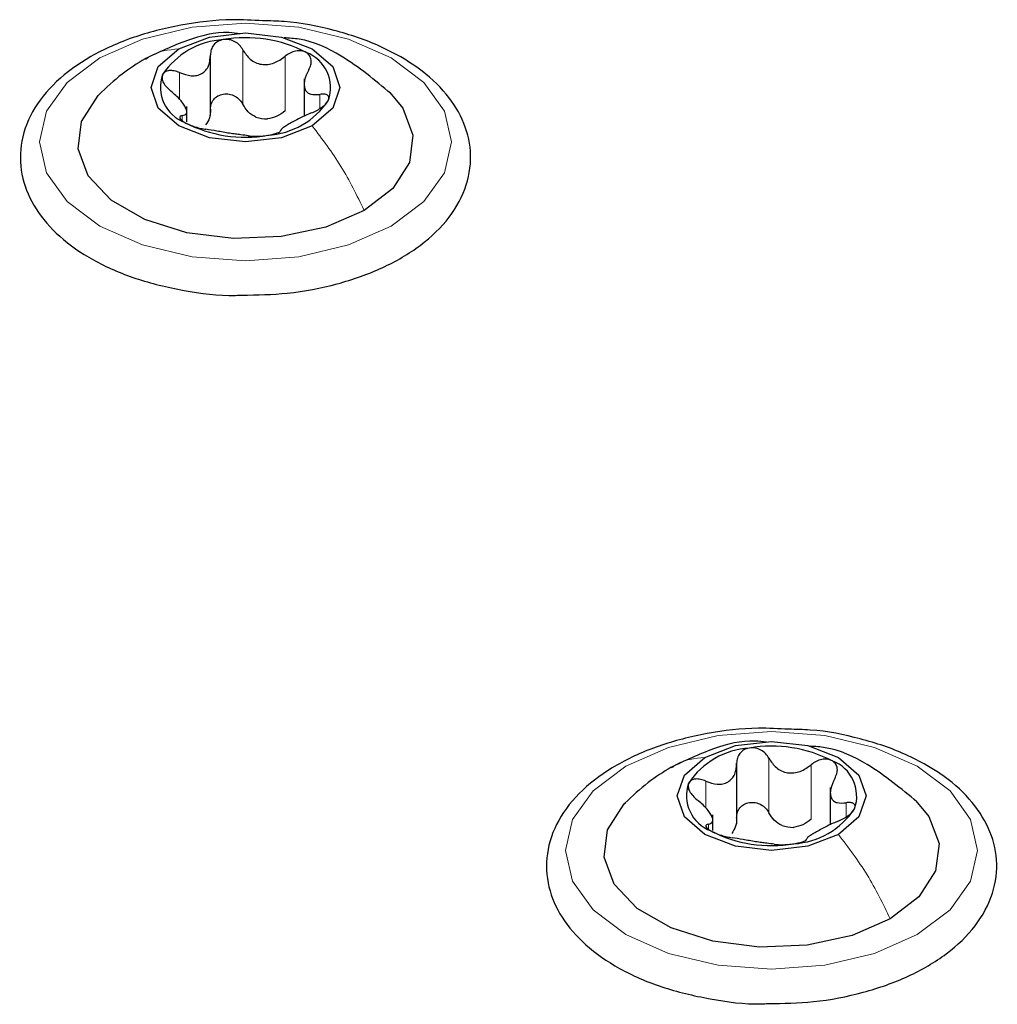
# Paper-space layout 'Blatt2' of a CAD drawing. Header units: millimetres. Extents: x 5 to 418, y 2 to 292.
# Tile 106 of 115: x 295.6 to 299.87, y 239.82 to 244.12. Entities that reach past the tile are written whole.
import ezdxf

# ---------------------------------------------------------------- set-up
doc = ezdxf.new("R2010")
doc.units = ezdxf.units.MM

psp = doc.layouts.new('Blatt2')

# ---------------------------------------------------------------- linework, layer by layer
at = {"color": 7, "linetype": 'Continuous', "lineweight": 18}
for p, q in [((296.5729, 243.7523), (296.5729, 243.9905)), ((296.7573, 243.7238), (296.7573, 243.962)), ((296.2969, 243.7738), (296.2969, 243.8908)), ((296.9099, 243.7344), (296.9099, 243.7959)), ((296.3086, 243.6805), (296.3086, 243.7029)), ((298.871, 240.6568), (298.871, 240.895)), ((299.0554, 240.6283), (299.0554, 240.8664)), ((298.595, 240.6782), (298.595, 240.7952)), ((299.208, 240.6388), (299.208, 240.7004)), ((298.6067, 240.585), (298.6067, 240.6074))]:
    psp.add_line(p, q, dxfattribs=at)
at = {"color": 7, "linetype": 'Continuous', "lineweight": 25}
for p, q in [((296.432, 243.7037), (296.432, 243.967)), ((296.841, 243.8632), (296.841, 243.7002)), ((296.3281, 243.6753), (296.3281, 243.7432)), ((298.7301, 240.6082), (298.7301, 240.8714)), ((299.1391, 240.7676), (299.1391, 240.6046)), ((298.6262, 240.5798), (298.6262, 240.6477))]:
    psp.add_line(p, q, dxfattribs=at)
at = {"color": 7, "linetype": 'Continuous', "lineweight": 18, "flags": 128}
for points in [[(297.2209, 243.2204), (297.0345, 243.1378), (296.8175, 243.0859), (296.5845, 243.0682), (296.3516, 243.0859), (296.1345, 243.1378), (295.9481, 243.2204), (295.8051, 243.328), (295.7152, 243.4533), (295.6845, 243.5878), (295.7152, 243.7223), (295.8051, 243.8476), (295.9481, 243.9552), (296.1345, 244.0377), (296.3516, 244.0896), (296.5845, 244.1074), (296.8175, 244.0896), (297.0345, 244.0377), (297.2209, 243.9552), (297.364, 243.8476), (297.4539, 243.7223), (297.4845, 243.5878), (297.4539, 243.4533), (297.364, 243.328), (297.2209, 243.2204)], [(299.519, 240.1249), (299.3326, 240.0423), (299.1156, 239.9904), (298.8826, 239.9727), (298.6497, 239.9904), (298.4326, 240.0423), (298.2462, 240.1249), (298.1032, 240.2325), (298.0133, 240.3578), (297.9826, 240.4922), (298.0133, 240.6267), (298.1032, 240.752), (298.2462, 240.8596), (298.4326, 240.9422), (298.6497, 240.9941), (298.8826, 241.0118), (299.1156, 240.9941), (299.3326, 240.9422), (299.519, 240.8596), (299.662, 240.752), (299.752, 240.6267), (299.7826, 240.4922), (299.752, 240.3578), (299.662, 240.2325), (299.519, 240.1249)]]:
    psp.add_lwpolyline(points, dxfattribs=at)
at = {"color": 7, "linetype": 'Continuous', "lineweight": 25, "flags": 128}
for points in [[(296.2928, 243.9943), (296.4267, 244.046), (296.5845, 244.0641), (296.7424, 244.046), (296.8762, 243.9943), (296.9656, 243.9171), (296.997, 243.826), (296.9656, 243.7348), (296.8762, 243.6576)], [(296.8762, 243.6576), (296.7424, 243.6059), (296.5845, 243.5878), (296.4267, 243.6059), (296.2928, 243.6576), (296.2034, 243.7348), (296.172, 243.826), (296.2034, 243.9171), (296.2928, 243.9943)], [(297.1031, 243.2884), (296.936, 243.2162), (296.7404, 243.1741), (296.5322, 243.1655), (296.3283, 243.1911), (296.1451, 243.2489), (295.9975, 243.3341), (295.8974, 243.4399), (295.8531, 243.5576), (295.868, 243.6778), (295.9409, 243.7907), (295.9457, 243.7957)], [(297.2145, 243.8045), (297.2716, 243.7357), (297.316, 243.618), (297.3011, 243.4978), (297.2282, 243.3849), (297.1031, 243.2884)], [(298.5909, 240.8988), (298.7248, 240.9504), (298.8826, 240.9685), (299.0405, 240.9504), (299.1743, 240.8988), (299.2637, 240.8215), (299.2951, 240.7304), (299.2637, 240.6393), (299.1743, 240.562)], [(299.1743, 240.562), (299.0405, 240.5104), (298.8826, 240.4923), (298.7248, 240.5104), (298.5909, 240.562), (298.5015, 240.6393), (298.4701, 240.7304), (298.5015, 240.8215), (298.5909, 240.8988)], [(299.4012, 240.1929), (299.2341, 240.1207), (299.0385, 240.0786), (298.8303, 240.07), (298.6264, 240.0956), (298.4432, 240.1533), (298.2956, 240.2385), (298.1955, 240.3443), (298.1512, 240.462), (298.1661, 240.5822), (298.239, 240.6951), (298.2438, 240.7002)], [(299.5126, 240.7089), (299.5697, 240.6402), (299.6141, 240.5224), (299.5992, 240.4023), (299.5263, 240.2894), (299.4012, 240.1929)]]:
    psp.add_lwpolyline(points, dxfattribs=at)
at = {"color": 7, "linetype": 'Continuous', "lineweight": 25}
for centre, radius, start, end in [((296.508, 243.6933), 0.3423, 93.4335, 146.5611), ((296.5852, 243.4678), 0.5756, 62.6428, 99.7711), ((296.7913, 243.8248), 0.1649, 340.539, 69.2579), ((296.3778, 243.8271), 0.1649, 160.539, 249.2579), ((296.6611, 243.9586), 0.3423, 273.4335, 326.5611), ((296.6871, 243.8989), 0.2107, 254.2708, 268.1431), ((296.5839, 244.1841), 0.5756, 242.6428, 279.7711), ((298.8061, 240.5978), 0.3423, 93.4335, 146.5611), ((298.8833, 240.3722), 0.5756, 62.6428, 99.7711), ((299.0894, 240.7293), 0.1649, 340.539, 69.2579), ((298.6758, 240.7315), 0.1649, 160.539, 249.2579), ((298.9592, 240.863), 0.3423, 273.4335, 326.5611), ((298.9852, 240.8034), 0.2107, 254.2708, 268.1431), ((298.882, 241.0886), 0.5756, 242.6428, 279.7711)]:
    psp.add_arc(centre, radius, start, end, dxfattribs=at)
for points, knots in [([(296.6595, 244.1171), (296.6152, 244.1196), (296.4951, 244.1263), (296.2998, 244.1021), (296.0885, 244.0485), (295.9025, 243.9647), (295.7519, 243.8551), (295.6465, 243.7232), (295.5956, 243.5764), (295.6031, 243.4284), (295.6628, 243.2919), (295.7681, 243.1708), (295.916, 243.0676), (296.1012, 242.9864), (296.3132, 242.9361), (296.4743, 242.914), (296.5594, 242.9182), (296.569, 242.9187)], [0, 0, 0, 0, 0.043178, 0.116961, 0.19094, 0.26533, 0.340301, 0.415461, 0.48884, 0.558844, 0.627333, 0.696902, 0.76915, 0.842962, 0.916921, 0.990714, 1, 1, 1, 1]), ([(297.2626, 243.9593), (297.2322, 243.9756), (297.1446, 244.0226), (296.9749, 244.0785), (296.7985, 244.1148), (296.6909, 244.1166), (296.6595, 244.1171)], [0, 0, 0, 0, 0.180167, 0.52014, 0.85956, 1, 1, 1, 1]), ([(296.5619, 244.0609), (296.5453, 244.0629), (296.4674, 244.0724), (296.3216, 244.0344), (296.2053, 243.9793), (296.1443, 243.9504)], [0, 0, 0, 0, 0.114409, 0.534763, 1, 1, 1, 1]), ([(296.4875, 244.0351), (296.4792, 244.0329), (296.4627, 244.0286), (296.4446, 244.0124), (296.4333, 243.9919), (296.4324, 243.9765), (296.4319, 243.9687)], [0, 0, 0, 0, 0.250033, 0.499632, 0.749228, 1, 1, 1, 1]), ([(296.5729, 243.9905), (296.5685, 243.9975), (296.5598, 244.0115), (296.5389, 244.027), (296.5137, 244.0365), (296.4962, 244.0355), (296.4875, 244.0351)], [0, 0, 0, 0, 0.2498147, 0.4999078, 0.7501201, 1, 1, 1, 1]), ([(297.2196, 243.7995), (297.1501, 243.8574), (297.03, 243.9575), (296.8635, 244.036), (296.7755, 244.0415), (296.7536, 244.0428)], [0, 0, 0, 0, 0.507466, 0.877443, 1, 1, 1, 1]), ([(296.5729, 243.9905), (296.5825, 243.9756), (296.5969, 243.9533), (296.6277, 243.9341), (296.654, 243.9258), (296.6819, 243.9256), (296.7188, 243.9343), (296.7419, 243.9509), (296.7573, 243.962)], [0, 0, 0, 0, 0.249199, 0.374336, 0.49893, 0.624007, 0.749759, 1, 1, 1, 1]), ([(296.8497, 243.979), (296.8428, 243.9819), (296.8291, 243.9876), (296.8036, 243.986), (296.7785, 243.9777), (296.7644, 243.9672), (296.7573, 243.962)], [0, 0, 0, 0, 0.249991, 0.499611, 0.749127, 1, 1, 1, 1]), ([(296.1458, 243.9512), (296.1115, 243.93), (296.0391, 243.885), (295.9766, 243.8252), (295.9437, 243.7937)], [0, 0, 0, 0, 0.473586, 1, 1, 1, 1]), ([(296.2969, 243.8908), (296.3139, 243.8847), (296.3394, 243.8757), (296.372, 243.8777), (296.3941, 243.8855), (296.4117, 243.9005), (296.4288, 243.9271), (296.4307, 243.9521), (296.4319, 243.9687)], [0, 0, 0, 0, 0.249168, 0.374303, 0.498903, 0.623987, 0.749746, 1, 1, 1, 1]), ([(296.569, 242.9187), (296.6354, 242.9197), (296.7781, 242.9218), (296.9883, 242.9635), (297.187, 243.0337), (297.3547, 243.1323), (297.4815, 243.2548), (297.5578, 243.3962), (297.5763, 243.5457), (297.539, 243.6883), (297.4534, 243.8162), (297.3533, 243.9041), (297.282, 243.9475), (297.2626, 243.9593)], [0, 0, 0, 0, 0.086679, 0.18602, 0.285774, 0.386232, 0.487425, 0.587594, 0.683756, 0.776289, 0.868666, 0.964239, 1, 1, 1, 1]), ([(296.8605, 243.9024), (296.864, 243.9097), (296.8711, 243.9242), (296.8726, 243.9461), (296.8664, 243.9661), (296.8553, 243.9747), (296.8497, 243.979)], [0, 0, 0, 0, 0.249852, 0.499902, 0.750115, 1, 1, 1, 1]), ([(296.2969, 243.8908), (296.289, 243.8937), (296.2733, 243.8995), (296.2508, 243.9005), (296.2318, 243.8952), (296.2255, 243.8864), (296.2223, 243.882)], [0, 0, 0, 0, 0.249807, 0.500055, 0.750309, 1, 1, 1, 1]), ([(296.8605, 243.9024), (296.8531, 243.8868), (296.842, 243.8634), (296.8403, 243.8345), (296.8443, 243.8161), (296.8547, 243.8031), (296.8745, 243.7929), (296.8958, 243.7947), (296.9099, 243.7959)], [0, 0, 0, 0, 0.249201, 0.374338, 0.498932, 0.624008, 0.74976, 1, 1, 1, 1]), ([(296.2223, 243.882), (296.2209, 243.8766), (296.2181, 243.8658), (296.2255, 243.8461), (296.2393, 243.8265), (296.2525, 243.8151), (296.2591, 243.8094)], [0, 0, 0, 0, 0.249857, 0.499466, 0.749011, 1, 1, 1, 1]), ([(296.3086, 243.7029), (296.316, 243.705), (296.3271, 243.7082), (296.3288, 243.7216), (296.3247, 243.7354), (296.3143, 243.7528), (296.2945, 243.7785), (296.2733, 243.797), (296.2591, 243.8094)], [0, 0, 0, 0, 0.249201, 0.374338, 0.498932, 0.624008, 0.74976, 1, 1, 1, 1]), ([(296.4319, 243.7305), (296.4324, 243.7383), (296.4333, 243.7537), (296.4445, 243.7743), (296.4627, 243.7899), (296.4869, 243.7983), (296.5136, 243.7979), (296.5387, 243.789), (296.5598, 243.7734), (296.5685, 243.7594), (296.5729, 243.7523)], [0, 0, 0, 0, 0.1251933, 0.2494385, 0.3742794, 0.4990244, 0.6238686, 0.7493688, 0.8744304, 1, 1, 1, 1]), ([(296.9468, 243.7699), (296.9481, 243.7746), (296.9509, 243.784), (296.9436, 243.7933), (296.9297, 243.798), (296.9165, 243.7966), (296.9099, 243.7959)], [0, 0, 0, 0, 0.249857, 0.499466, 0.749011, 1, 1, 1, 1]), ([(296.4319, 243.7305), (296.4314, 243.7177), (296.4304, 243.692), (296.4168, 243.672), (296.4101, 243.6621)], [0, 0, 0, 0, 0.50155, 1, 1, 1, 1]), ([(296.63, 243.6961), (296.6179, 243.7031), (296.5937, 243.7172), (296.5799, 243.7406), (296.5729, 243.7523)], [0, 0, 0, 0, 0.498457, 1, 1, 1, 1]), ([(296.8721, 243.7146), (296.88, 243.718), (296.8958, 243.7249), (296.9183, 243.7389), (296.9373, 243.7546), (296.9436, 243.7648), (296.9468, 243.7699)], [0, 0, 0, 0, 0.249807, 0.500055, 0.750309, 1, 1, 1, 1]), ([(296.3086, 243.7029), (296.305, 243.702), (296.298, 243.7003), (296.2964, 243.6932), (296.3026, 243.6837), (296.3138, 243.6765), (296.3194, 243.6729)], [0, 0, 0, 0, 0.249852, 0.499902, 0.750115, 1, 1, 1, 1]), ([(296.7573, 243.7238), (296.7457, 243.715), (296.7227, 243.6973), (296.6944, 243.6913), (296.6803, 243.6883)], [0, 0, 0, 0, 0.501552, 1, 1, 1, 1]), ([(296.8721, 243.7146), (296.8552, 243.7071), (296.8297, 243.6959), (296.7971, 243.6784), (296.7749, 243.666), (296.7573, 243.6555), (296.7403, 243.6443), (296.7384, 243.6397), (296.7371, 243.6366)], [0, 0, 0, 0, 0.249168, 0.374303, 0.498903, 0.623987, 0.749746, 1, 1, 1, 1]), ([(296.3194, 243.6729), (296.3262, 243.6693), (296.3399, 243.6622), (296.3654, 243.6534), (296.3905, 243.6468), (296.4047, 243.6445), (296.4118, 243.6433)], [0, 0, 0, 0, 0.249991, 0.499611, 0.749127, 1, 1, 1, 1]), ([(296.5962, 243.6148), (296.5866, 243.6162), (296.5722, 243.6183), (296.5413, 243.622), (296.5151, 243.6257), (296.4871, 243.6303), (296.4503, 243.6371), (296.4272, 243.6409), (296.4118, 243.6433)], [0, 0, 0, 0, 0.249199, 0.374336, 0.49893, 0.624007, 0.749759, 1, 1, 1, 1]), ([(296.5962, 243.6148), (296.6005, 243.6142), (296.6092, 243.613), (296.6302, 243.6124), (296.6554, 243.6134), (296.6729, 243.6157), (296.6816, 243.6168)], [0, 0, 0, 0, 0.2498147, 0.4999078, 0.7501201, 1, 1, 1, 1]), ([(296.6816, 243.6168), (296.6898, 243.6183), (296.7064, 243.6213), (296.7245, 243.627), (296.7357, 243.6325), (296.7367, 243.6353), (296.7371, 243.6366)], [0, 0, 0, 0, 0.250033, 0.499632, 0.749228, 1, 1, 1, 1]), ([(298.9576, 241.0215), (298.9133, 241.024), (298.7932, 241.0308), (298.5979, 241.0066), (298.3866, 240.953), (298.2006, 240.8691), (298.05, 240.7595), (297.9446, 240.6277), (297.8937, 240.4809), (297.9012, 240.3328), (297.9609, 240.1964), (298.0662, 240.0752), (298.2141, 239.9721), (298.3993, 239.8908), (298.6113, 239.8406), (298.7724, 239.8184), (298.8575, 239.8226), (298.8671, 239.8231)], [0, 0, 0, 0, 0.043178, 0.116961, 0.19094, 0.26533, 0.340301, 0.415461, 0.48884, 0.558844, 0.627333, 0.696902, 0.76915, 0.842962, 0.916921, 0.990714, 1, 1, 1, 1]), ([(299.5607, 240.8638), (299.5303, 240.88), (299.4427, 240.927), (299.273, 240.9829), (299.0966, 241.0193), (298.989, 241.021), (298.9576, 241.0215)], [0, 0, 0, 0, 0.180167, 0.52014, 0.85956, 1, 1, 1, 1]), ([(298.86, 240.9654), (298.8434, 240.9674), (298.7655, 240.9769), (298.6197, 240.9388), (298.5034, 240.8837), (298.4424, 240.8548)], [0, 0, 0, 0, 0.114409, 0.534763, 1, 1, 1, 1]), ([(298.7856, 240.9395), (298.7773, 240.9373), (298.7608, 240.933), (298.7427, 240.9168), (298.7314, 240.8964), (298.7305, 240.8809), (298.73, 240.8731)], [0, 0, 0, 0, 0.250033, 0.499632, 0.749228, 1, 1, 1, 1]), ([(298.871, 240.895), (298.8666, 240.9019), (298.8579, 240.9159), (298.837, 240.9314), (298.8118, 240.9409), (298.7943, 240.94), (298.7856, 240.9395)], [0, 0, 0, 0, 0.249815, 0.499908, 0.75012, 1, 1, 1, 1]), ([(299.5177, 240.7039), (299.4482, 240.7618), (299.3281, 240.8619), (299.1616, 240.9404), (299.0736, 240.9459), (299.0517, 240.9473)], [0, 0, 0, 0, 0.507466, 0.877443, 1, 1, 1, 1]), ([(298.871, 240.895), (298.8806, 240.8801), (298.8949, 240.8577), (298.9258, 240.8385), (298.9521, 240.8303), (298.98, 240.8301), (299.0169, 240.8387), (299.04, 240.8554), (299.0554, 240.8664)], [0, 0, 0, 0, 0.249199, 0.374336, 0.49893, 0.624007, 0.749759, 1, 1, 1, 1]), ([(299.1478, 240.8835), (299.1409, 240.8864), (299.1272, 240.8921), (299.1017, 240.8905), (299.0766, 240.8821), (299.0625, 240.8717), (299.0554, 240.8664)], [0, 0, 0, 0, 0.249991, 0.499611, 0.749127, 1, 1, 1, 1]), ([(298.4439, 240.8557), (298.4096, 240.8344), (298.3372, 240.7894), (298.2747, 240.7296), (298.2418, 240.6981)], [0, 0, 0, 0, 0.473586, 1, 1, 1, 1]), ([(298.595, 240.7952), (298.612, 240.7892), (298.6375, 240.7801), (298.6701, 240.7821), (298.6922, 240.7899), (298.7098, 240.8049), (298.7269, 240.8315), (298.7287, 240.8565), (298.73, 240.8731)], [0, 0, 0, 0, 0.249168, 0.374303, 0.498903, 0.623987, 0.749746, 1, 1, 1, 1]), ([(298.8671, 239.8231), (298.9335, 239.8241), (299.0762, 239.8263), (299.2864, 239.8679), (299.4851, 239.9382), (299.6528, 240.0367), (299.7796, 240.1593), (299.8559, 240.3007), (299.8744, 240.4501), (299.8371, 240.5927), (299.7515, 240.7207), (299.6514, 240.8085), (299.5801, 240.8519), (299.5607, 240.8638)], [0, 0, 0, 0, 0.086679, 0.18602, 0.285774, 0.386232, 0.487425, 0.587594, 0.683756, 0.776289, 0.868666, 0.964239, 1, 1, 1, 1]), ([(299.1586, 240.8068), (299.1621, 240.8141), (299.1692, 240.8286), (299.1707, 240.8506), (299.1645, 240.8706), (299.1534, 240.8792), (299.1478, 240.8835)], [0, 0, 0, 0, 0.2498519, 0.4999015, 0.7501147, 1, 1, 1, 1]), ([(298.595, 240.7952), (298.5871, 240.7981), (298.5714, 240.804), (298.5489, 240.805), (298.5299, 240.7997), (298.5236, 240.7909), (298.5204, 240.7864)], [0, 0, 0, 0, 0.249807, 0.500055, 0.750309, 1, 1, 1, 1]), ([(299.1586, 240.8068), (299.1512, 240.7912), (299.1401, 240.7678), (299.1384, 240.7389), (299.1424, 240.7205), (299.1528, 240.7076), (299.1726, 240.6973), (299.1939, 240.6992), (299.208, 240.7004)], [0, 0, 0, 0, 0.249201, 0.374338, 0.498932, 0.624008, 0.74976, 1, 1, 1, 1]), ([(298.5204, 240.7864), (298.519, 240.781), (298.5162, 240.7703), (298.5236, 240.7506), (298.5374, 240.731), (298.5506, 240.7196), (298.5572, 240.7138)], [0, 0, 0, 0, 0.249857, 0.499466, 0.749011, 1, 1, 1, 1]), ([(298.6067, 240.6074), (298.6141, 240.6095), (298.6252, 240.6126), (298.6269, 240.626), (298.6228, 240.6399), (298.6124, 240.6573), (298.5926, 240.683), (298.5714, 240.7015), (298.5572, 240.7138)], [0, 0, 0, 0, 0.249201, 0.374338, 0.498932, 0.624008, 0.74976, 1, 1, 1, 1]), ([(298.73, 240.635), (298.7305, 240.6427), (298.7314, 240.6582), (298.7426, 240.6787), (298.7608, 240.6944), (298.785, 240.7028), (298.8117, 240.7024), (298.8368, 240.6934), (298.8579, 240.6778), (298.8666, 240.6638), (298.871, 240.6568)], [0, 0, 0, 0, 0.125193, 0.249438, 0.374279, 0.499024, 0.623869, 0.749369, 0.87443, 1, 1, 1, 1]), ([(299.1702, 240.619), (299.1781, 240.6225), (299.1939, 240.6294), (299.2164, 240.6433), (299.2354, 240.659), (299.2417, 240.6693), (299.2448, 240.6744)], [0, 0, 0, 0, 0.2498071, 0.5000551, 0.7503094, 1, 1, 1, 1]), ([(299.2448, 240.6744), (299.2462, 240.6791), (299.249, 240.6884), (299.2417, 240.6978), (299.2278, 240.7024), (299.2146, 240.7011), (299.208, 240.7004)], [0, 0, 0, 0, 0.249857, 0.499466, 0.749011, 1, 1, 1, 1]), ([(298.73, 240.635), (298.7295, 240.6221), (298.7285, 240.5964), (298.7149, 240.5765), (298.7082, 240.5666)], [0, 0, 0, 0, 0.50155, 1, 1, 1, 1]), ([(298.9281, 240.6006), (298.916, 240.6076), (298.8918, 240.6217), (298.878, 240.6451), (298.871, 240.6568)], [0, 0, 0, 0, 0.498457, 1, 1, 1, 1]), ([(298.6067, 240.6074), (298.6031, 240.6065), (298.5961, 240.6047), (298.5945, 240.5977), (298.6007, 240.5882), (298.6119, 240.5809), (298.6175, 240.5773)], [0, 0, 0, 0, 0.249852, 0.499902, 0.750115, 1, 1, 1, 1]), ([(299.0554, 240.6283), (299.0438, 240.6194), (299.0208, 240.6017), (298.9925, 240.5958), (298.9784, 240.5928)], [0, 0, 0, 0, 0.501552, 1, 1, 1, 1]), ([(299.1702, 240.619), (299.1533, 240.6115), (299.1278, 240.6003), (299.0952, 240.5828), (299.073, 240.5705), (299.0554, 240.5599), (299.0384, 240.5488), (299.0365, 240.5441), (299.0352, 240.5411)], [0, 0, 0, 0, 0.249168, 0.374303, 0.498903, 0.623987, 0.749746, 1, 1, 1, 1]), ([(298.6175, 240.5773), (298.6243, 240.5738), (298.638, 240.5666), (298.6635, 240.5579), (298.6886, 240.5512), (298.7028, 240.5489), (298.7099, 240.5478)], [0, 0, 0, 0, 0.249991, 0.499611, 0.749127, 1, 1, 1, 1]), ([(298.8943, 240.5193), (298.8847, 240.5206), (298.8703, 240.5227), (298.8394, 240.5264), (298.8132, 240.5302), (298.7852, 240.5348), (298.7484, 240.5416), (298.7253, 240.5453), (298.7099, 240.5478)], [0, 0, 0, 0, 0.249199, 0.374336, 0.49893, 0.624007, 0.749759, 1, 1, 1, 1]), ([(298.8943, 240.5193), (298.8986, 240.5187), (298.9073, 240.5174), (298.9283, 240.5169), (298.9535, 240.5178), (298.971, 240.5201), (298.9797, 240.5213)], [0, 0, 0, 0, 0.2498147, 0.4999078, 0.7501201, 1, 1, 1, 1]), ([(298.9797, 240.5213), (298.9879, 240.5228), (299.0045, 240.5257), (299.0226, 240.5315), (299.0338, 240.537), (299.0348, 240.5397), (299.0352, 240.5411)], [0, 0, 0, 0, 0.250033, 0.499632, 0.749228, 1, 1, 1, 1])]:
    psp.add_open_spline(points, degree=3, knots=knots, dxfattribs=at)
at = {"color": 7, "linetype": 'Continuous', "lineweight": 18}
for points in [[(296.1479, 243.9479), (296.1543, 243.953), (296.194, 243.9845), (296.2478, 243.9898), (296.2928, 243.9943)], [(298.446, 240.8524), (298.4524, 240.8575), (298.4921, 240.8889), (298.5459, 240.8943), (298.5909, 240.8988)]]:
    psp.add_open_spline(points, degree=3, knots=[0, 0, 0, 0, 0.162643, 1, 1, 1, 1], dxfattribs=at)
for points in [[(297.1031, 243.2884), (297.0712, 243.3541), (297.0074, 243.4853), (296.9199, 243.6001), (296.8762, 243.6576)], [(299.4012, 240.1929), (299.3693, 240.2585), (299.3055, 240.3897), (299.218, 240.5046), (299.1743, 240.562)]]:
    psp.add_open_spline(points, degree=3, dxfattribs=at)

doc.saveas('drawing.dxf')
